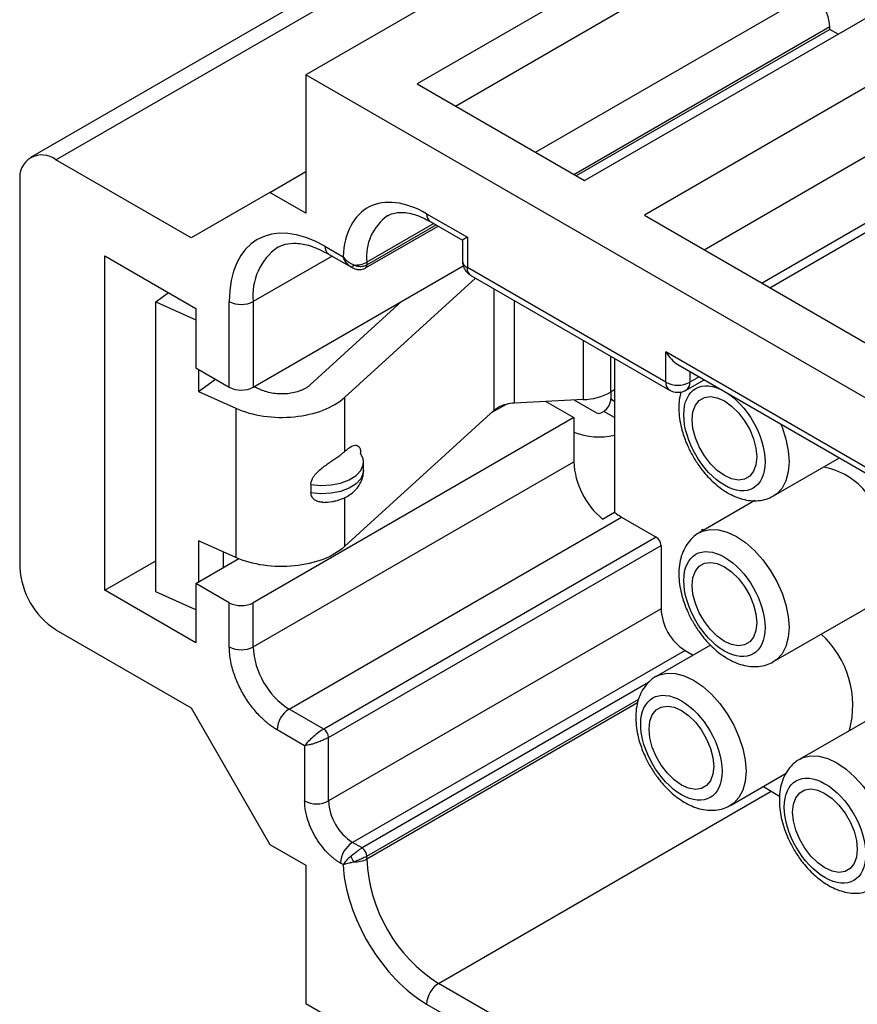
# Model space of a CAD drawing. Header units: millimetres. Extents: x 6 to 273, y 6 to 210.
# Tile 16 of 22: x 182 to 207, y 162 to 191. Entities that reach past the tile are written whole.
import ezdxf

# ---------------------------------------------------------------- set-up
doc = ezdxf.new("R2010")
doc.units = ezdxf.units.MM

msp = doc.modelspace()

# ---------------------------------------------------------------- linework, layer by layer
for p, q in [((206.517, 198.19), (190.678, 189.046)), ((203.229, 194.128), (193.966, 188.78)), ((195.097, 188.127), (203.229, 192.821)), ((191.878, 192), (182.538, 186.609)), ((183.288, 186.534), (192.327, 191.752)), ((197.466, 186.76), (205.598, 191.454)), ((198.915, 185.923), (208.178, 191.271)), ((198.597, 186.107), (206.163, 190.474)), ((206.163, 190.393), (198.668, 186.066)), ((206.163, 190.393), (206.163, 190.474)), ((206.41, 190.25), (206.163, 190.393)), ((209.946, 190.25), (200.683, 184.903)), ((190.678, 189.046), (190.678, 184.963)), ((233.528, 164.309), (190.678, 189.046)), ((193.966, 188.78), (198.915, 185.923)), ((202.451, 183.882), (209.946, 188.209)), ((212.127, 187.493), (204.161, 182.895)), ((204.396, 182.759), (212.527, 187.454)), ((187.283, 184.228), (183.288, 186.534)), ((189.617, 185.575), (190.678, 186.188)), ((182.228, 185.922), (182.228, 174.49)), ((189.617, 185.575), (187.283, 184.228)), ((190.678, 184.963), (189.617, 185.575)), ((194.248, 184.943), (195.451, 184.249)), ((200.683, 184.903), (226.351, 170.085)), ((192.439, 183.341), (194.585, 184.579)), ((194.456, 184.654), (192.481, 183.514)), ((192.481, 183.432), (194.527, 184.613)), ((194.352, 184.714), (195.304, 184.164)), ((195.451, 184.249), (195.451, 183.351)), ((189.847, 183.952), (189.871, 183.966)), ((191.243, 183.983), (191.778, 183.675)), ((195.304, 184.164), (195.304, 183.555)), ((184.738, 183.697), (187.425, 182.146)), ((184.738, 173.817), (184.738, 183.697)), ((191.451, 183.694), (189.122, 182.35)), ((191.347, 183.754), (192.026, 183.362)), ((189.122, 179.819), (195.33, 183.403)), ((192.076, 183.34), (192.005, 183.375)), ((192.481, 183.514), (192.481, 183.432)), ((201.32, 179.963), (195.451, 183.351)), ((191.822, 179.517), (195.691, 183.043)), ((195.554, 183.122), (201.423, 179.734)), ((196.243, 179.137), (196.243, 182.724)), ((186.248, 182.342), (186.615, 182.613)), ((186.248, 173.769), (186.248, 182.342)), ((186.248, 182.342), (187.425, 181.812)), ((187.425, 182.146), (187.425, 180.39)), ((188.415, 179.819), (188.415, 182.35)), ((189.122, 182.35), (189.122, 179.819)), ((193.516, 182.356), (190.809, 179.887)), ((196.849, 179.35), (196.849, 182.374)), ((198.878, 181.203), (198.878, 179.452)), ((199.684, 180.738), (199.684, 179.669)), ((222.886, 168.411), (201.32, 180.861)), ((201.32, 179.963), (201.32, 180.861)), ((199.799, 180.671), (199.799, 176.127)), ((201.673, 180.488), (222.74, 168.326)), ((187.425, 180.39), (188.415, 179.819)), ((187.509, 180.342), (187.509, 179.692)), ((202.027, 180.284), (202.027, 179.963)), ((202.305, 180.123), (202.027, 179.963)), ((187.509, 179.692), (188.003, 180.057)), ((189.348, 179.741), (189.146, 179.833)), ((201.923, 179.734), (202.451, 180.039)), ((187.509, 179.692), (188.609, 179.195)), ((199.799, 179.736), (199.684, 179.669)), ((199.693, 179.675), (199.693, 179.471)), ((191.822, 179.517), (191.822, 177.917)), ((196.168, 179.069), (196.586, 179.31)), ((198.878, 179.452), (196.849, 179.35)), ((197.771, 179.397), (198.597, 178.92)), ((198.616, 179.439), (199.269, 179.062)), ((199.693, 179.471), (199.799, 179.409)), ((188.609, 179.195), (188.609, 174.786)), ((196.243, 179.137), (191.822, 175.107)), ((199.481, 179.103), (199.41, 179.062)), ((199.799, 178.92), (199.481, 179.103)), ((198.597, 178.92), (189.122, 173.45)), ((198.597, 178.92), (198.597, 177.613)), ((189.122, 172.143), (198.597, 177.613)), ((192.384, 177.363), (192.384, 177.608)), ((204.505, 176.607), (206.45, 177.73)), ((190.827, 176.946), (190.827, 176.701)), ((191.822, 176.557), (191.822, 175.107)), ((203.947, 176.466), (202.306, 175.518)), ((199.446, 175.923), (199.799, 176.127)), ((190.183, 170.306), (200.011, 175.98)), ((200.011, 175.98), (201.037, 175.388)), ((202.394, 175.624), (202.441, 175.597)), ((202.394, 175.569), (202.394, 175.624)), ((202.401, 175.62), (202.401, 175.574)), ((188.609, 174.786), (187.509, 175.282)), ((187.509, 175.282), (187.509, 174.07)), ((201.037, 175.388), (191.208, 169.714)), ((188.248, 174.496), (188.248, 174.949)), ((191.349, 169.469), (201.178, 175.143)), ((201.178, 175.143), (201.178, 173.265)), ((184.738, 173.817), (186.248, 174.689)), ((187.425, 174.021), (188.696, 174.755)), ((187.425, 174.021), (187.425, 172.266)), ((188.415, 173.45), (187.425, 174.021)), ((187.425, 172.266), (184.738, 173.817)), ((187.425, 173.238), (186.248, 173.769)), ((188.415, 172.143), (188.415, 173.45)), ((189.122, 172.143), (189.122, 173.45)), ((204.505, 171.708), (207.687, 173.545)), ((201.178, 173.265), (191.349, 167.591)), ((183.288, 172.653), (187.283, 170.347)), ((201.885, 172.04), (192.056, 166.366)), ((202.638, 172.199), (201.033, 171.272)), ((201.885, 172.04), (202.124, 171.902)), ((200.802, 171.089), (192.339, 166.203)), ((192.481, 165.958), (200.516, 170.597)), ((187.283, 170.347), (189.617, 166.305)), ((191.208, 169.714), (190.183, 170.306)), ((192.481, 165.877), (200.485, 170.497)), ((207.404, 170.052), (205.275, 168.823)), ((190.642, 169.224), (189.829, 169.694)), ((191.349, 167.591), (191.349, 169.469)), ((190.642, 169.224), (190.642, 167.591)), ((203.233, 167.462), (204.873, 168.409)), ((204.203, 168.022), (204.431, 167.876)), ((194.602, 162.202), (204.431, 167.876)), ((204.431, 167.876), (204.678, 167.734)), ((189.617, 166.305), (190.678, 165.693)), ((192.339, 166.203), (192.056, 166.366)), ((192.481, 165.877), (192.481, 165.958)), ((190.678, 165.693), (190.678, 161.61)), ((191.778, 165.711), (191.703, 165.754)), ((206.547, 155.307), (194.602, 162.202)), ((190.678, 161.61), (233.528, 136.873)), ((194.248, 161.59), (206.694, 154.406))]:
    msp.add_line(p, q)
at = {"flags": 128}
for points in [[(203.052, 177.206), (202.84, 177.356), (202.638, 177.554), (202.457, 177.79), (202.306, 178.052), (202.192, 178.326), (202.121, 178.6), (202.097, 178.859), (202.121, 179.091), (202.192, 179.283), (202.306, 179.426), (202.457, 179.514), (202.638, 179.54), (202.84, 179.506), (203.052, 179.411), (203.264, 179.26), (203.466, 179.062), (203.647, 178.826), (203.798, 178.565), (203.912, 178.29), (203.983, 178.016), (204.007, 177.757), (203.983, 177.526), (203.912, 177.333), (203.798, 177.19), (203.647, 177.103), (203.466, 177.076), (203.264, 177.111), (203.052, 177.206)], [(204.712, 178.733), (204.753, 178.633), (204.867, 178.283), (204.937, 177.94), (204.961, 177.614), (204.937, 177.316), (204.867, 177.054), (204.753, 176.836), (204.597, 176.67), (204.493, 176.6)], [(192.384, 177.608), (192.373, 177.699), (192.296, 177.867)], [(190.827, 176.946), (191.123, 176.916), (191.422, 176.929), (191.706, 176.984), (191.958, 177.078), (192.161, 177.206), (192.303, 177.358), (192.375, 177.526), (192.384, 177.608)], [(192.384, 177.363), (192.375, 177.281), (192.303, 177.113), (192.161, 176.961), (191.958, 176.833), (191.706, 176.739), (191.422, 176.684), (191.123, 176.671), (190.827, 176.701)], [(202.321, 175.527), (202.406, 175.566), (202.628, 175.618), (202.873, 175.608), (203.135, 175.538), (203.405, 175.409), (203.676, 175.226), (203.938, 174.994), (204.183, 174.72), (204.405, 174.412), (204.597, 174.08), (204.753, 173.734), (204.867, 173.384), (204.937, 173.041), (204.961, 172.715), (204.937, 172.417), (204.867, 172.155), (204.753, 171.937), (204.597, 171.77), (204.493, 171.701)], [(203.052, 172.307), (202.84, 172.457), (202.638, 172.655), (202.457, 172.891), (202.306, 173.153), (202.192, 173.427), (202.121, 173.701), (202.097, 173.96), (202.121, 174.192), (202.192, 174.384), (202.306, 174.527), (202.457, 174.614), (202.638, 174.641), (202.84, 174.606), (203.052, 174.511), (203.264, 174.361), (203.466, 174.163), (203.647, 173.927), (203.798, 173.665), (203.912, 173.391), (203.983, 173.117), (204.007, 172.858), (203.983, 172.626), (203.912, 172.434), (203.798, 172.291), (203.647, 172.204), (203.466, 172.177), (203.264, 172.212), (203.052, 172.307)], [(201.048, 171.281), (201.133, 171.32), (201.355, 171.372), (201.601, 171.362), (201.863, 171.292), (202.133, 171.163), (202.403, 170.98), (202.665, 170.748), (202.911, 170.474), (203.133, 170.166), (203.324, 169.834), (203.48, 169.487), (203.595, 169.137), (203.665, 168.794), (203.688, 168.469), (203.665, 168.171), (203.595, 167.909), (203.48, 167.691), (203.324, 167.524), (203.22, 167.454)], [(201.779, 168.06), (201.567, 168.211), (201.365, 168.409), (201.184, 168.645), (201.033, 168.906), (200.919, 169.181), (200.848, 169.455), (200.825, 169.714), (200.848, 169.945), (200.919, 170.138), (201.033, 170.281), (201.184, 170.368), (201.365, 170.395), (201.567, 170.36), (201.779, 170.265), (201.992, 170.115), (202.193, 169.917), (202.374, 169.681), (202.525, 169.419), (202.639, 169.145), (202.71, 168.871), (202.734, 168.612), (202.71, 168.38), (202.639, 168.188), (202.525, 168.045), (202.374, 167.957), (202.193, 167.931), (201.992, 167.966), (201.779, 168.06)], [(205.291, 168.831), (205.375, 168.871), (205.598, 168.922), (205.843, 168.913), (206.105, 168.843), (206.375, 168.714), (206.645, 168.531), (206.907, 168.299), (207.153, 168.024), (207.375, 167.717), (207.567, 167.384), (207.723, 167.038), (207.837, 166.688), (207.907, 166.345), (207.931, 166.02), (207.907, 165.721), (207.837, 165.459), (207.723, 165.242), (207.567, 165.075), (207.462, 165.005)], [(206.022, 165.611), (205.809, 165.762), (205.608, 165.96), (205.427, 166.195), (205.275, 166.457), (205.162, 166.732), (205.091, 167.006), (205.067, 167.265), (205.091, 167.496), (205.162, 167.688), (205.275, 167.832), (205.427, 167.919), (205.608, 167.946), (205.809, 167.911), (206.022, 167.816), (206.234, 167.666), (206.436, 167.468), (206.617, 167.232), (206.768, 166.97), (206.882, 166.695), (206.952, 166.422), (206.976, 166.163), (206.952, 165.931), (206.882, 165.739), (206.768, 165.595), (206.617, 165.508), (206.436, 165.481), (206.234, 165.516), (206.022, 165.611)]]:
    msp.add_lwpolyline(points, dxfattribs=at)
for centre, radius, start, end in [((204.935, 190.418), 1.229, 2.6055, 57.3945), ((182.874, 186.027), 0.655, 50.7967, 189.214), ((193.942, 183.68), 1.471, 124.6918, 186.4666), ((194.493, 184.916), 0.246, 173.7012, 234.9867), ((190.857, 182.53), 1.745, 125.3847, 185.9275), ((191.488, 183.956), 0.246, 173.7012, 234.9867), ((192.001, 183.491), 0.116, 271.9546, 328.0561), ((192.138, 184.162), 0.734, 266.9965, 297.8735), ((192.386, 183.42), 0.0959, 304.0034, 7.2611), ((195.554, 183.58), 0.251, 185.6948, 245.6253), ((195.688, 183.321), 0.24, 172.7442, 235.9436), ((188.768, 183.032), 0.769, 242.6097, 297.3903), ((188.768, 180.501), 0.769, 242.6097, 297.3903), ((201.564, 179.936), 0.246, 173.6768, 235.2529), ((201.673, 180.645), 0.769, 242.6097, 297.3903), ((201.776, 179.938), 0.252, 305.7705, 5.6141), ((198.82, 181.272), 1.821, 271.8169, 298.3161), ((196.885, 178.23), 1.12, 91.8169, 118.3161), ((199.233, 179.492), 0.461, 302.6055, 357.3945), ((199.34, 179.199), 0.154, 242.6097, 297.3903), ((199.34, 180.434), 2.084, 249.1008, 282.7181), ((200.943, 177.733), 2.349, 182.9236, 230.4002), ((205.622, 175.414), 2.071, 37.6427, 80.2195), ((200.831, 177.388), 1.629, 230.6955, 239.7877), ((200.871, 175.129), 0.307, 2.6055, 57.3945), ((184.53, 174.595), 2.305, 182.6055, 237.3945), ((188.768, 174.132), 0.769, 242.6097, 297.3903), ((202.713, 173.335), 1.537, 182.6055, 237.3945), ((203.996, 170.412), 2.847, 344.9168, 47.7295), ((188.768, 172.826), 0.769, 242.6097, 297.3903), ((191.425, 172.248), 2.305, 182.6055, 237.3945), ((190.597, 169.659), 0.768, 122.6055, 177.3945), ((191.042, 169.455), 0.307, 2.6055, 57.3945), ((190.996, 168.274), 0.769, 242.6097, 297.3903), ((192.885, 167.661), 1.537, 182.6055, 237.3945), ((192.47, 165.719), 0.768, 122.6055, 177.3945), ((192.174, 165.944), 0.307, 2.6055, 57.3945), ((192.472, 166.116), 0.494, 198.9863, 221.0137), ((192.138, 166.525), 0.734, 266.9965, 297.8735), ((197.053, 166.067), 4.577, 182.3869, 237.6131), ((195.016, 161.555), 0.768, 122.6055, 177.3945)]:
    msp.add_arc(centre, radius, start, end)
for centre, major_axis, ratio, start_param, end_param in [((195.804, 184.453), (0.5, 0.289), 0.00007, 2.356154, 3.141633), ((201.673, 181.065), (-0.354, 0.612), 0.577335, 1.570756, 2.356235)]:
    msp.add_ellipse(centre, major_axis=major_axis, ratio=ratio, start_param=start_param, end_param=end_param)
for points, knots in [([(194.248, 184.943), (193.617, 185.308), (193.009, 185.38), (192.09, 184.908), (191.814, 184.382), (191.778, 183.675)], [0, 0, 0, 0, 0.5, 0.5, 1, 1, 1, 1]), ([(193.105, 184.886), (193.114, 184.892), (193.171, 184.932), (193.289, 184.966), (193.471, 184.99), (193.671, 184.976), (193.89, 184.925), (194.118, 184.841), (194.276, 184.754), (194.352, 184.713)], [0, 0, 0, 0, 0.034279, 0.224977, 0.392114, 0.550292, 0.704898, 0.858309, 1, 1, 1, 1]), ([(189.847, 183.952), (189.92, 183.987), (190.077, 184.061), (190.401, 184.087), (190.825, 184.017), (191.166, 183.845), (191.347, 183.754)], [0, 0, 0, 0, 0.2012518, 0.4337946, 0.6993515, 1, 1, 1, 1]), ([(191.778, 183.675), (191.792, 183.657), (191.82, 183.622), (191.869, 183.573), (191.931, 183.521), (192.007, 183.47), (192.069, 183.443), (192.099, 183.43)], [0, 0, 0, 0, 0.167327, 0.334177, 0.500561, 0.757082, 1, 1, 1, 1]), ([(192.005, 183.375), (191.99, 183.386), (191.96, 183.407), (191.915, 183.45), (191.872, 183.5), (191.822, 183.573), (191.795, 183.635), (191.778, 183.675)], [0, 0, 0, 0, 0.1495988, 0.3155594, 0.4979903, 0.6744047, 1, 1, 1, 1]), ([(192.056, 183.346), (192.087, 183.333), (192.149, 183.306), (192.249, 183.29), (192.35, 183.299), (192.41, 183.327), (192.439, 183.341)], [0, 0, 0, 0, 0.252658, 0.504691, 0.755699, 1, 1, 1, 1]), ([(192.099, 183.43), (192.12, 183.422), (192.162, 183.407), (192.224, 183.394), (192.283, 183.388), (192.339, 183.389), (192.391, 183.397), (192.439, 183.411), (192.467, 183.425), (192.481, 183.432)], [0, 0, 0, 0, 0.157728, 0.309721, 0.456397, 0.598224, 0.735715, 0.869436, 1, 1, 1, 1]), ([(195.304, 183.555), (195.304, 183.555), (195.301, 183.509), (195.319, 183.411), (195.381, 183.275), (195.466, 183.173), (195.536, 183.139), (195.557, 183.129)], [0, 0, 0, 0, 0.003744, 0.266599, 0.554245, 0.865437, 1, 1, 1, 1]), ([(190.809, 179.887), (190.789, 179.871), (190.75, 179.837), (190.681, 179.792), (190.604, 179.751), (190.493, 179.704), (190.338, 179.656), (190.136, 179.623), (189.926, 179.615), (189.719, 179.633), (189.52, 179.673), (189.405, 179.718), (189.348, 179.741)], [0, 0, 0, 0, 0.062848, 0.125046, 0.187285, 0.250252, 0.375053, 0.500167, 0.624968, 0.750082, 0.874961, 1, 1, 1, 1]), ([(203.052, 176.92), (202.388, 177.303), (201.85, 178.236), (201.85, 179.768), (202.388, 180.079), (203.052, 179.696)], [0, 0, 0, 0, 0.5, 0.5, 1, 1, 1, 1]), ([(201.427, 179.74), (201.455, 179.722), (201.534, 179.674), (201.684, 179.66), (201.826, 179.682), (201.898, 179.722), (201.922, 179.736)], [0, 0, 0, 0, 0.188419, 0.528986, 0.83908, 1, 1, 1, 1]), ([(201.77, 179.683), (201.76, 179.653), (201.722, 179.538), (201.702, 179.32), (201.704, 179.041), (201.742, 178.759), (201.805, 178.502), (201.882, 178.274), (201.979, 178.036), (202.068, 177.873), (202.122, 177.772)], [0, 0, 0, 0, 0.053925, 0.205958, 0.354298, 0.494601, 0.637157, 0.741395, 0.839595, 1, 1, 1, 1]), ([(203.052, 179.696), (203.715, 179.313), (204.254, 178.38), (204.254, 176.848), (203.715, 176.537), (203.052, 176.92)], [0, 0, 0, 0, 0.5, 0.5, 1, 1, 1, 1]), ([(188.609, 179.195), (188.851, 179.087), (189.132, 179.007), (189.725, 178.921), (190.038, 178.915), (190.641, 178.975), (190.931, 179.042), (191.44, 179.238), (191.659, 179.367), (191.822, 179.517)], [0, 0, 0, 0, 0.25, 0.25, 0.5, 0.5, 0.75, 0.75, 1, 1, 1, 1]), ([(191.822, 177.917), (191.851, 177.941), (191.904, 177.987), (192.009, 178.064), (192.111, 178.112), (192.2, 178.102), (192.253, 178.058), (192.29, 177.982), (192.294, 177.905), (192.296, 177.867)], [0, 0, 0, 0, 0.1354556, 0.2498501, 0.4994579, 0.6272942, 0.7493179, 0.8755845, 1, 1, 1, 1]), ([(190.827, 176.946), (190.828, 176.961), (190.83, 176.992), (190.841, 177.041), (190.863, 177.097), (190.897, 177.161), (190.993, 177.295), (191.146, 177.429), (191.321, 177.555), (191.446, 177.64), (191.569, 177.722), (191.642, 177.774), (191.681, 177.803)], [0, 0, 0, 0, 0.04109, 0.082718, 0.125716, 0.187695, 0.251531, 0.500071, 0.61841, 0.750044, 0.864748, 1, 1, 1, 1]), ([(191.681, 177.803), (191.706, 177.822), (191.756, 177.86), (191.8, 177.898), (191.822, 177.917)], [0, 0, 0, 0, 0.502014, 1, 1, 1, 1]), ([(202.122, 177.772), (202.186, 177.668), (202.276, 177.523), (202.427, 177.325), (202.564, 177.166), (202.738, 176.994), (202.928, 176.836), (203.136, 176.697), (203.356, 176.584), (203.586, 176.503), (203.823, 176.459), (204.061, 176.459), (204.288, 176.501), (204.422, 176.567), (204.486, 176.599)], [0, 0, 0, 0, 0.110686, 0.155956, 0.230578, 0.307318, 0.389071, 0.473838, 0.560974, 0.649688, 0.739148, 0.82881, 0.918971, 1, 1, 1, 1]), ([(191.184, 176.416), (191.276, 176.42), (191.405, 176.426), (191.589, 176.466), (191.739, 176.513), (191.905, 176.591), (192.061, 176.697), (192.2, 176.835), (192.308, 177.005), (192.375, 177.185), (192.377, 177.308), (192.379, 177.363)], [0, 0, 0, 0, 0.15591, 0.21815, 0.321384, 0.427973, 0.542335, 0.660268, 0.780204, 0.902423, 1, 1, 1, 1]), ([(191.191, 176.417), (191.146, 176.419), (191.06, 176.425), (190.941, 176.477), (190.867, 176.553), (190.832, 176.633), (190.829, 176.679), (190.827, 176.701)], [0, 0, 0, 0, 0.257378, 0.496218, 0.748411, 0.876191, 1, 1, 1, 1]), ([(202.329, 175.528), (202.319, 175.523), (202.231, 175.486), (202.094, 175.367), (201.931, 175.177), (201.813, 174.95), (201.735, 174.695), (201.7, 174.421), (201.704, 174.142), (201.742, 173.86), (201.805, 173.603), (201.882, 173.375), (201.979, 173.137), (202.068, 172.974), (202.122, 172.872)], [0, 0, 0, 0, 0.012308, 0.107451, 0.198902, 0.293353, 0.39065, 0.488572, 0.584115, 0.674482, 0.7663, 0.833437, 0.896686, 1, 1, 1, 1]), ([(203.052, 172.021), (202.388, 172.404), (201.85, 173.337), (201.85, 174.869), (202.388, 175.18), (203.052, 174.797)], [0, 0, 0, 0, 0.5, 0.5, 1, 1, 1, 1]), ([(191.822, 175.107), (191.659, 174.958), (191.44, 174.829), (190.931, 174.633), (190.641, 174.566), (190.038, 174.505), (189.725, 174.512), (189.132, 174.598), (188.851, 174.677), (188.609, 174.786)], [0, 0, 0, 0, 0.25, 0.25, 0.5, 0.5, 0.75, 0.75, 1, 1, 1, 1]), ([(203.052, 174.797), (203.715, 174.414), (204.254, 173.481), (204.254, 171.949), (203.715, 171.638), (203.052, 172.021)], [0, 0, 0, 0, 0.5, 0.5, 1, 1, 1, 1]), ([(202.122, 172.872), (202.186, 172.769), (202.276, 172.624), (202.427, 172.426), (202.564, 172.267), (202.738, 172.095), (202.928, 171.937), (203.136, 171.798), (203.356, 171.685), (203.586, 171.603), (203.823, 171.559), (204.061, 171.56), (204.288, 171.601), (204.422, 171.668), (204.486, 171.7)], [0, 0, 0, 0, 0.110686, 0.155956, 0.230578, 0.307318, 0.389071, 0.473838, 0.560974, 0.649688, 0.739148, 0.82881, 0.918971, 1, 1, 1, 1]), ([(189.829, 169.694), (189.799, 169.712), (189.74, 169.747), (189.651, 169.808), (189.564, 169.874), (189.478, 169.947), (189.392, 170.025), (189.246, 170.17), (189.047, 170.403), (188.822, 170.745), (188.638, 171.111), (188.522, 171.438), (188.456, 171.712), (188.421, 171.934), (188.417, 172.073), (188.415, 172.143)], [0, 0, 0, 0, 0.0402761, 0.0802426, 0.1200582, 0.159883, 0.1998773, 0.2401994, 0.3700431, 0.5000574, 0.6299012, 0.7599156, 0.8401208, 0.919721, 1, 1, 1, 1]), ([(201.056, 171.282), (201.046, 171.277), (200.958, 171.24), (200.821, 171.121), (200.658, 170.931), (200.54, 170.703), (200.462, 170.449), (200.427, 170.175), (200.431, 169.896), (200.47, 169.614), (200.532, 169.357), (200.61, 169.129), (200.707, 168.891), (200.795, 168.727), (200.85, 168.626)], [0, 0, 0, 0, 0.012308, 0.107451, 0.198902, 0.293353, 0.39065, 0.488572, 0.584115, 0.674482, 0.7663, 0.833437, 0.896686, 1, 1, 1, 1]), ([(201.779, 167.775), (201.116, 168.158), (200.577, 169.091), (200.577, 170.623), (201.116, 170.934), (201.779, 170.551)], [0, 0, 0, 0, 0.5, 0.5, 1, 1, 1, 1]), ([(201.779, 170.551), (202.443, 170.168), (202.981, 169.235), (202.981, 167.703), (202.443, 167.392), (201.779, 167.775)], [0, 0, 0, 0, 0.5, 0.5, 1, 1, 1, 1]), ([(191.208, 169.714), (191.115, 169.661), (191, 169.577), (190.791, 169.395), (190.698, 169.299), (190.642, 169.224)], [0, 0, 0, 0, 0.5, 0.5, 1, 1, 1, 1]), ([(191.349, 169.469), (191.334, 169.461), (191.303, 169.443), (191.25, 169.416), (191.192, 169.389), (191.129, 169.363), (191.063, 169.337), (190.985, 169.309), (190.894, 169.279), (190.804, 169.255), (190.717, 169.235), (190.67, 169.228), (190.642, 169.224)], [0, 0, 0, 0, 0.073411, 0.148665, 0.226167, 0.306291, 0.389375, 0.475722, 0.600916, 0.743568, 0.850121, 1, 1, 1, 1]), ([(205.299, 168.832), (205.289, 168.828), (205.201, 168.79), (205.064, 168.672), (204.901, 168.482), (204.782, 168.254), (204.705, 168), (204.67, 167.726), (204.674, 167.446), (204.712, 167.165), (204.775, 166.908), (204.852, 166.68), (204.949, 166.441), (205.038, 166.278), (205.092, 166.177)], [0, 0, 0, 0, 0.012308, 0.107451, 0.198902, 0.293353, 0.39065, 0.488572, 0.584115, 0.674482, 0.7663, 0.833437, 0.896686, 1, 1, 1, 1]), ([(200.85, 168.626), (200.913, 168.523), (201.003, 168.378), (201.155, 168.18), (201.292, 168.021), (201.465, 167.849), (201.655, 167.691), (201.863, 167.552), (202.083, 167.439), (202.313, 167.357), (202.55, 167.313), (202.788, 167.313), (203.015, 167.355), (203.149, 167.422), (203.213, 167.454)], [0, 0, 0, 0, 0.110686, 0.155956, 0.230578, 0.307318, 0.389071, 0.473838, 0.560974, 0.649688, 0.739148, 0.82881, 0.918971, 1, 1, 1, 1]), ([(206.022, 165.325), (205.358, 165.708), (204.82, 166.641), (204.82, 168.174), (205.358, 168.485), (206.022, 168.102)], [0, 0, 0, 0, 0.5, 0.5, 1, 1, 1, 1]), ([(206.022, 168.102), (206.685, 167.719), (207.224, 166.786), (207.224, 165.254), (206.685, 164.942), (206.022, 165.325)], [0, 0, 0, 0, 0.5, 0.5, 1, 1, 1, 1]), ([(191.703, 165.754), (191.676, 165.77), (191.623, 165.802), (191.543, 165.859), (191.465, 165.921), (191.388, 165.99), (191.269, 166.107), (191.116, 166.286), (190.948, 166.543), (190.81, 166.817), (190.723, 167.062), (190.673, 167.268), (190.647, 167.434), (190.644, 167.539), (190.642, 167.591)], [0, 0, 0, 0, 0.048277, 0.096159, 0.14392, 0.191837, 0.240186, 0.370003, 0.500048, 0.629866, 0.759911, 0.840105, 0.919707, 1, 1, 1, 1]), ([(192.005, 165.956), (192.022, 165.97), (192.055, 165.999), (192.106, 166.041), (192.156, 166.081), (192.205, 166.117), (192.253, 166.15), (192.298, 166.179), (192.326, 166.195), (192.339, 166.203)], [0, 0, 0, 0, 0.157728, 0.309721, 0.456397, 0.598224, 0.735715, 0.869436, 1, 1, 1, 1]), ([(205.092, 166.177), (205.156, 166.074), (205.245, 165.928), (205.397, 165.731), (205.534, 165.571), (205.708, 165.4), (205.898, 165.242), (206.105, 165.103), (206.326, 164.989), (206.556, 164.908), (206.793, 164.864), (207.03, 164.864), (207.258, 164.906), (207.392, 164.973), (207.455, 165.005)], [0, 0, 0, 0, 0.110686, 0.155956, 0.230578, 0.307318, 0.389071, 0.473838, 0.560974, 0.649688, 0.739148, 0.82881, 0.918971, 1, 1, 1, 1]), ([(192.481, 165.958), (192.464, 165.949), (192.431, 165.931), (192.374, 165.902), (192.311, 165.873), (192.244, 165.845), (192.172, 165.817), (192.124, 165.801), (192.099, 165.792)], [0, 0, 0, 0, 0.152613, 0.309664, 0.47211, 0.640814, 0.81655, 1, 1, 1, 1]), ([(192.099, 165.792), (192.081, 165.787), (192.042, 165.775), (191.983, 165.758), (191.914, 165.74), (191.842, 165.723), (191.799, 165.715), (191.778, 165.711)], [0, 0, 0, 0, 0.1454169, 0.3112468, 0.4978776, 0.7477455, 1, 1, 1, 1]), ([(191.778, 165.711), (191.814, 164.962), (192.09, 164.117), (193.009, 162.585), (193.617, 161.955), (194.248, 161.59)], [0, 0, 0, 0, 0.5, 0.5, 1, 1, 1, 1])]:
    msp.add_open_spline(points, degree=3, knots=knots)
for points in [[(191.243, 183.983), (189.682, 184.884), (188.415, 184.153), (188.415, 182.35)], [(196.243, 179.137), (196.26, 179.151), (196.293, 179.179), (196.333, 179.204), (196.353, 179.216)], [(192.005, 165.956), (191.903, 165.865), (191.825, 165.78), (191.778, 165.711)]]:
    msp.add_open_spline(points, degree=3)

doc.saveas('drawing.dxf')
